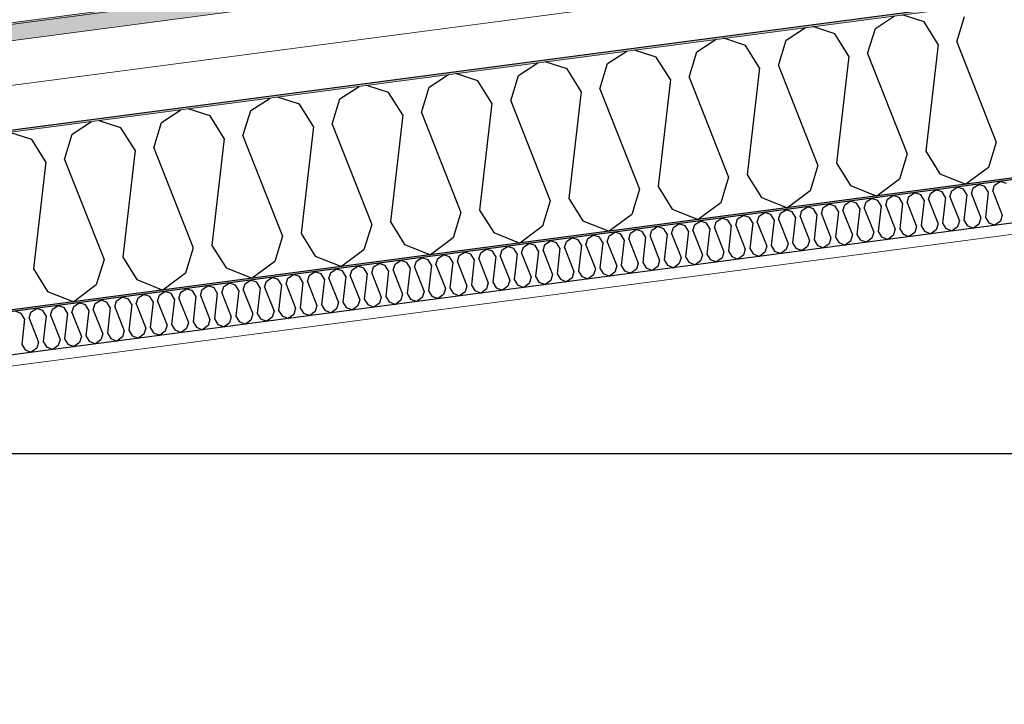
# Model space of a CAD drawing. Header units: millimetres. Extents: x -82116 to -59237, y -2070 to 13065.
# Tile 42 of 66: x -66979 to -65872, y 9058 to 9827. Entities that reach past the tile are written whole.
import ezdxf

# ---------------------------------------------------------------- set-up
doc = ezdxf.new("R2010")
doc.units = ezdxf.units.MM
doc.header["$LTSCALE"] = 0.5
doc.header["$MEASUREMENT"] = 0
doc.linetypes.add('PLINE', pattern=[0])
for name, color, linetype in [('235- Utvendig kledning og overflate(Nye konstruksjoner)', 7, 'Continuous'), ('256- Faste himlinger og overflatebehandling (Skravur)(Nye konstruksjoner)', 7, 'Continuous'), ('256- Faste himlinger og overflatebehandling(Nye konstruksjoner)', 7, 'Continuous'), ('261- Primærkonstruksjon (tak) (Skravur)(Nye konstruksjoner)', 7, 'Continuous'), ('261- Primærkonstruksjon (tak)(Nye konstruksjoner)', 7, 'Continuous'), ('262- Taktekking (Skravur)(Nye konstruksjoner)', 7, 'Continuous')]:
    doc.layers.add(name, color=color, linetype=linetype)
doc.layers.add('236- Innvendig kledning og overflate(Nye konstruksjoner)', color=7, linetype='Continuous', lineweight=0)
doc.layers.add('262- Taktekking(Nye konstruksjoner)', color=7, linetype='Continuous', lineweight=0)

# ---------------------------------------------------------------- blocks, each defined once
blk = doc.blocks.new('*X21')
at = {"layer": '256- Faste himlinger og overflatebehandling (Skravur)(Nye konstruksjoner)', "linetype": 'PLINE'}
for p, q in [((-65906.8, 9637.9), (-65900.6, 9641.9)), ((-65893.6, 9639.6), (-65900.6, 9641.9)), ((-65884.8, 9634.3), (-65882.7, 9641.1)), ((-65882.7, 9641.1), (-65876.5, 9645.1)), ((-65869.5, 9642.8), (-65876.5, 9645.1)), ((-65979, 9628.4), (-65972.8, 9632.4)), ((-65965.8, 9630.1), (-65972.8, 9632.4)), ((-65962, 9624.1), (-65965.8, 9630.1)), ((-65957, 9624.7), (-65954.9, 9631.6)), ((-65954.9, 9631.6), (-65948.7, 9635.6)), ((-65941.7, 9633.3), (-65948.7, 9635.6)), ((-65938, 9627.2), (-65941.7, 9633.3)), ((-65932.9, 9627.9), (-65930.8, 9634.7)), ((-65930.8, 9634.7), (-65924.7, 9638.7)), ((-65917.7, 9636.5), (-65924.7, 9638.7)), ((-65913.9, 9630.4), (-65917.7, 9636.5)), ((-65913.9, 9630.4), (-65917.2, 9601.6)), ((-65908.8, 9631.1), (-65906.8, 9637.9)), ((-65908.8, 9631.1), (-65898.2, 9604.1)), ((-65889.8, 9633.6), (-65893.6, 9639.6)), ((-65889.8, 9633.6), (-65893.1, 9604.7)), ((-65884.8, 9634.3), (-65874.1, 9607.3)), ((-66075.3, 9615.7), (-66069.1, 9619.7)), ((-66062.1, 9617.5), (-66069.1, 9619.7)), ((-66053.3, 9612.1), (-66051.2, 9618.9)), ((-66051.2, 9618.9), (-66045, 9622.9)), ((-66038, 9620.6), (-66045, 9622.9)), ((-66034.3, 9614.6), (-66038, 9620.6)), ((-66029.2, 9615.2), (-66027.1, 9622.1)), ((-66027.1, 9622.1), (-66021, 9626)), ((-66014, 9623.8), (-66021, 9626)), ((-66010.2, 9617.7), (-66014, 9623.8)), ((-66005.1, 9618.4), (-66003, 9625.2)), ((-66003, 9625.2), (-65996.9, 9629.2)), ((-65989.9, 9627), (-65996.9, 9629.2)), ((-65986.1, 9620.9), (-65989.9, 9627)), ((-65986.1, 9620.9), (-65989.4, 9592.1)), ((-65981.1, 9621.6), (-65979, 9628.4)), ((-65981.1, 9621.6), (-65970.4, 9594.6)), ((-65962, 9624.1), (-65965.3, 9595.2)), ((-65957, 9624.7), (-65946.3, 9597.7)), ((-65938, 9627.2), (-65941.3, 9598.4)), ((-65932.9, 9627.9), (-65922.3, 9600.9)), ((-66147.5, 9606.2), (-66141.3, 9610.2)), ((-66134.3, 9608), (-66141.3, 9610.2)), ((-66130.6, 9601.9), (-66134.3, 9608)), ((-66125.5, 9602.6), (-66123.4, 9609.4)), ((-66123.4, 9609.4), (-66117.2, 9613.4)), ((-66110.3, 9611.1), (-66117.2, 9613.4)), ((-66106.5, 9605.1), (-66110.3, 9611.1)), ((-66101.4, 9605.7), (-66099.3, 9612.6)), ((-66099.3, 9612.6), (-66093.2, 9616.5)), ((-66086.2, 9614.3), (-66093.2, 9616.5)), ((-66082.4, 9608.2), (-66086.2, 9614.3)), ((-66082.4, 9608.2), (-66085.7, 9579.4)), ((-66077.4, 9608.9), (-66075.3, 9615.7)), ((-66077.4, 9608.9), (-66066.7, 9581.9)), ((-66058.3, 9611.4), (-66062.1, 9617.5)), ((-66058.3, 9611.4), (-66061.6, 9582.6)), ((-66053.3, 9612.1), (-66042.6, 9585.1)), ((-66034.3, 9614.6), (-66037.6, 9585.7)), ((-66029.2, 9615.2), (-66018.5, 9588.2)), ((-66010.2, 9617.7), (-66013.5, 9588.9)), ((-66005.1, 9618.4), (-65994.5, 9591.4)), ((-66243.8, 9593.5), (-66237.6, 9597.5)), ((-66230.6, 9595.3), (-66237.6, 9597.5)), ((-66221.8, 9589.9), (-66219.7, 9596.7)), ((-66219.7, 9596.7), (-66213.5, 9600.7)), ((-66206.6, 9598.4), (-66213.5, 9600.7)), ((-66202.8, 9592.4), (-66206.6, 9598.4)), ((-66197.7, 9593), (-66195.6, 9599.9)), ((-66195.6, 9599.9), (-66189.5, 9603.9)), ((-66182.5, 9601.6), (-66189.5, 9603.9)), ((-66178.7, 9595.6), (-66182.5, 9601.6)), ((-66173.6, 9596.2), (-66171.6, 9603.1)), ((-66171.6, 9603.1), (-66165.4, 9607)), ((-66158.4, 9604.8), (-66165.4, 9607)), ((-66154.6, 9598.7), (-66158.4, 9604.8)), ((-66154.6, 9598.7), (-66157.9, 9569.9)), ((-66149.6, 9599.4), (-66147.5, 9606.2)), ((-66149.6, 9599.4), (-66138.9, 9572.4)), ((-66130.6, 9601.9), (-66133.9, 9573.1)), ((-66125.5, 9602.6), (-66114.8, 9575.6)), ((-66106.5, 9605.1), (-66109.8, 9576.2)), ((-66101.4, 9605.7), (-66090.8, 9578.7)), ((-65946.3, 9597.7), (-65948.4, 9590.9)), ((-65941.3, 9598.4), (-65937.5, 9592.4)), ((-65922.3, 9600.9), (-65924.3, 9594.1)), ((-65917.2, 9601.6), (-65913.4, 9595.5)), ((-65900.3, 9597.3), (-65906.4, 9592.7)), ((-65898.2, 9604.1), (-65900.3, 9597.3)), ((-65893.1, 9604.7), (-65889.3, 9598.7)), ((-65889.3, 9598.7), (-65882.3, 9595.9)), ((-65876.2, 9600.4), (-65882.3, 9595.9)), ((-65874.1, 9607.3), (-65876.2, 9600.4)), ((-66316, 9584), (-66309.8, 9588)), ((-66302.9, 9585.8), (-66309.8, 9588)), ((-66299.1, 9579.7), (-66302.9, 9585.8)), ((-66294, 9580.4), (-66291.9, 9587.2)), ((-66291.9, 9587.2), (-66285.8, 9591.2)), ((-66278.8, 9588.9), (-66285.8, 9591.2)), ((-66275, 9582.9), (-66278.8, 9588.9)), ((-66269.9, 9583.5), (-66267.9, 9590.4)), ((-66267.9, 9590.4), (-66261.7, 9594.4)), ((-66254.7, 9592.1), (-66261.7, 9594.4)), ((-66250.9, 9586), (-66254.7, 9592.1)), ((-66250.9, 9586), (-66254.2, 9557.2)), ((-66245.9, 9586.7), (-66243.8, 9593.5)), ((-66245.9, 9586.7), (-66235.2, 9559.7)), ((-66226.8, 9589.2), (-66230.6, 9595.3)), ((-66226.8, 9589.2), (-66230.2, 9560.4)), ((-66221.8, 9589.9), (-66211.1, 9562.9)), ((-66202.8, 9592.4), (-66206.1, 9563.5)), ((-66197.7, 9593), (-66187.1, 9566.1)), ((-66178.7, 9595.6), (-66182, 9566.7)), ((-66173.6, 9596.2), (-66163, 9569.2)), ((-66037.6, 9585.7), (-66033.8, 9579.7)), ((-66018.5, 9588.2), (-66020.6, 9581.4)), ((-66013.5, 9588.9), (-66009.7, 9582.8)), ((-65994.5, 9591.4), (-65996.6, 9584.6)), ((-65989.4, 9592.1), (-65985.6, 9586)), ((-65985.6, 9586), (-65978.6, 9583.2)), ((-65972.5, 9587.7), (-65978.6, 9583.2)), ((-65970.4, 9594.6), (-65972.5, 9587.7)), ((-65965.3, 9595.2), (-65961.6, 9589.2)), ((-65961.6, 9589.2), (-65954.5, 9586.4)), ((-65948.4, 9590.9), (-65954.5, 9586.4)), ((-65937.5, 9592.4), (-65930.4, 9589.5)), ((-65924.3, 9594.1), (-65930.4, 9589.5)), ((-65913.4, 9595.5), (-65906.4, 9592.7)), ((-66412.3, 9571.4), (-66406.1, 9575.3)), ((-66399.1, 9573.1), (-66406.1, 9575.3)), ((-66390.3, 9567.7), (-66388.2, 9574.5)), ((-66388.2, 9574.5), (-66382.1, 9578.5)), ((-66375.1, 9576.3), (-66382.1, 9578.5)), ((-66371.3, 9570.2), (-66375.1, 9576.3)), ((-66366.2, 9570.9), (-66364.1, 9577.7)), ((-66364.1, 9577.7), (-66358, 9581.7)), ((-66351, 9579.4), (-66358, 9581.7)), ((-66347.2, 9573.4), (-66351, 9579.4)), ((-66342.2, 9574), (-66340.1, 9580.9)), ((-66340.1, 9580.9), (-66333.9, 9584.8)), ((-66326.9, 9582.6), (-66333.9, 9584.8)), ((-66323.1, 9576.5), (-66326.9, 9582.6)), ((-66323.1, 9576.5), (-66326.4, 9547.7)), ((-66318.1, 9577.2), (-66316, 9584)), ((-66318.1, 9577.2), (-66307.4, 9550.2)), ((-66299.1, 9579.7), (-66302.4, 9550.9)), ((-66294, 9580.4), (-66283.4, 9553.4)), ((-66275, 9582.9), (-66278.3, 9554)), ((-66269.9, 9583.5), (-66259.3, 9556.5)), ((-66114.8, 9575.6), (-66116.9, 9568.7)), ((-66109.8, 9576.2), (-66106, 9570.2)), ((-66090.8, 9578.7), (-66092.9, 9571.9)), ((-66085.7, 9579.4), (-66081.9, 9573.3)), ((-66068.8, 9575.1), (-66074.9, 9570.5)), ((-66066.7, 9581.9), (-66068.8, 9575.1)), ((-66061.6, 9582.6), (-66057.9, 9576.5)), ((-66057.9, 9576.5), (-66050.8, 9573.7)), ((-66044.7, 9578.2), (-66050.8, 9573.7)), ((-66042.6, 9585.1), (-66044.7, 9578.2)), ((-66033.8, 9579.7), (-66026.7, 9576.9)), ((-66020.6, 9581.4), (-66026.7, 9576.9)), ((-66009.7, 9582.8), (-66002.7, 9580)), ((-65996.6, 9584.6), (-66002.7, 9580)), ((-66484.5, 9561.8), (-66478.4, 9565.8)), ((-66471.4, 9563.6), (-66478.4, 9565.8)), ((-66467.6, 9557.5), (-66471.4, 9563.6)), ((-66462.5, 9558.2), (-66460.4, 9565)), ((-66460.4, 9565), (-66454.3, 9569)), ((-66447.3, 9566.7), (-66454.3, 9569)), ((-66443.5, 9560.7), (-66447.3, 9566.7)), ((-66438.5, 9561.4), (-66436.4, 9568.2)), ((-66436.4, 9568.2), (-66430.2, 9572.2)), ((-66423.2, 9569.9), (-66430.2, 9572.2)), ((-66419.4, 9563.9), (-66423.2, 9569.9)), ((-66419.4, 9563.9), (-66422.7, 9535)), ((-66414.4, 9564.5), (-66412.3, 9571.4)), ((-66414.4, 9564.5), (-66403.7, 9537.5)), ((-66395.4, 9567), (-66399.1, 9573.1)), ((-66395.4, 9567), (-66398.7, 9538.2)), ((-66390.3, 9567.7), (-66379.7, 9540.7)), ((-66371.3, 9570.2), (-66374.6, 9541.4)), ((-66366.2, 9570.9), (-66355.6, 9543.9)), ((-66347.2, 9573.4), (-66350.5, 9544.5)), ((-66342.2, 9574), (-66331.5, 9547)), ((-66206.1, 9563.5), (-66202.3, 9557.5)), ((-66187.1, 9566.1), (-66189.1, 9559.2)), ((-66182, 9566.7), (-66178.2, 9560.7)), ((-66163, 9569.2), (-66165.1, 9562.4)), ((-66157.9, 9569.9), (-66154.2, 9563.8)), ((-66154.2, 9563.8), (-66147.1, 9561)), ((-66141, 9565.6), (-66147.1, 9561)), ((-66138.9, 9572.4), (-66141, 9565.6)), ((-66133.9, 9573.1), (-66130.1, 9567)), ((-66130.1, 9567), (-66123, 9564.2)), ((-66116.9, 9568.7), (-66123, 9564.2)), ((-66106, 9570.2), (-66098.9, 9567.4)), ((-66092.9, 9571.9), (-66098.9, 9567.4)), ((-66081.9, 9573.3), (-66074.9, 9570.5)), ((-66580.8, 9549.2), (-66574.6, 9553.1)), ((-66567.7, 9550.9), (-66574.6, 9553.1)), ((-66558.8, 9545.5), (-66556.7, 9552.3)), ((-66556.7, 9552.3), (-66550.6, 9556.3)), ((-66543.6, 9554.1), (-66550.6, 9556.3)), ((-66539.8, 9548), (-66543.6, 9554.1)), ((-66534.7, 9548.7), (-66532.7, 9555.5)), ((-66532.7, 9555.5), (-66526.5, 9559.5)), ((-66519.5, 9557.2), (-66526.5, 9559.5)), ((-66515.7, 9551.2), (-66519.5, 9557.2)), ((-66510.7, 9551.8), (-66508.6, 9558.7)), ((-66508.6, 9558.7), (-66502.4, 9562.7)), ((-66495.4, 9560.4), (-66502.4, 9562.7)), ((-66491.7, 9554.4), (-66495.4, 9560.4)), ((-66491.7, 9554.4), (-66495, 9525.5)), ((-66486.6, 9555), (-66484.5, 9561.8)), ((-66486.6, 9555), (-66475.9, 9528)), ((-66467.6, 9557.5), (-66470.9, 9528.7)), ((-66462.5, 9558.2), (-66451.9, 9531.2)), ((-66443.5, 9560.7), (-66446.8, 9531.9)), ((-66438.5, 9561.4), (-66427.8, 9534.4)), ((-66283.4, 9553.4), (-66285.4, 9546.5)), ((-66278.3, 9554), (-66274.5, 9548)), ((-66259.3, 9556.5), (-66261.4, 9549.7)), ((-66254.2, 9557.2), (-66250.4, 9551.1)), ((-66237.3, 9552.9), (-66243.4, 9548.3)), ((-66235.2, 9559.7), (-66237.3, 9552.9)), ((-66230.2, 9560.4), (-66226.4, 9554.3)), ((-66226.4, 9554.3), (-66219.3, 9551.5)), ((-66213.2, 9556), (-66219.3, 9551.5)), ((-66211.1, 9562.9), (-66213.2, 9556)), ((-66202.3, 9557.5), (-66195.2, 9554.7)), ((-66189.1, 9559.2), (-66195.2, 9554.7)), ((-66178.2, 9560.7), (-66171.2, 9557.9)), ((-66165.1, 9562.4), (-66171.2, 9557.9)), ((-66653, 9539.7), (-66646.9, 9543.6)), ((-66639.9, 9541.4), (-66646.9, 9543.6)), ((-66636.1, 9535.3), (-66639.9, 9541.4)), ((-66631, 9536), (-66629, 9542.8)), ((-66629, 9542.8), (-66622.8, 9546.8)), ((-66615.8, 9544.6), (-66622.8, 9546.8)), ((-66612, 9538.5), (-66615.8, 9544.6)), ((-66607, 9539.2), (-66604.9, 9546)), ((-66604.9, 9546), (-66598.7, 9550)), ((-66591.7, 9547.7), (-66598.7, 9550)), ((-66588, 9541.7), (-66591.7, 9547.7)), ((-66588, 9541.7), (-66591.3, 9512.8)), ((-66582.9, 9542.3), (-66580.8, 9549.2)), ((-66582.9, 9542.3), (-66572.2, 9515.3)), ((-66563.9, 9544.8), (-66567.7, 9550.9)), ((-66563.9, 9544.8), (-66567.2, 9516)), ((-66558.8, 9545.5), (-66548.2, 9518.5)), ((-66539.8, 9548), (-66543.1, 9519.2)), ((-66534.7, 9548.7), (-66524.1, 9521.7)), ((-66515.7, 9551.2), (-66519, 9522.3)), ((-66510.7, 9551.8), (-66500, 9524.9)), ((-66374.6, 9541.4), (-66370.8, 9535.3)), ((-66355.6, 9543.9), (-66357.7, 9537)), ((-66350.5, 9544.5), (-66346.7, 9538.5)), ((-66331.5, 9547), (-66333.6, 9540.2)), ((-66326.4, 9547.7), (-66322.7, 9541.6)), ((-66322.7, 9541.6), (-66315.6, 9538.8)), ((-66309.5, 9543.4), (-66315.6, 9538.8)), ((-66307.4, 9550.2), (-66309.5, 9543.4)), ((-66302.4, 9550.9), (-66298.6, 9544.8)), ((-66298.6, 9544.8), (-66291.5, 9542)), ((-66285.4, 9546.5), (-66291.5, 9542)), ((-66274.5, 9548), (-66267.5, 9545.2)), ((-66261.4, 9549.7), (-66267.5, 9545.2)), ((-66250.4, 9551.1), (-66243.4, 9548.3)), ((-66749.3, 9527), (-66743.2, 9531)), ((-66736.2, 9528.7), (-66743.2, 9531)), ((-66727.3, 9523.3), (-66725.3, 9530.2)), ((-66725.3, 9530.2), (-66719.1, 9534.1)), ((-66712.1, 9531.9), (-66719.1, 9534.1)), ((-66708.3, 9525.8), (-66712.1, 9531.9)), ((-66703.3, 9526.5), (-66701.2, 9533.3)), ((-66701.2, 9533.3), (-66695, 9537.3)), ((-66688, 9535.1), (-66695, 9537.3)), ((-66684.2, 9529), (-66688, 9535.1)), ((-66679.2, 9529.7), (-66677.1, 9536.5)), ((-66677.1, 9536.5), (-66670.9, 9540.5)), ((-66664, 9538.2), (-66670.9, 9540.5)), ((-66660.2, 9532.2), (-66664, 9538.2)), ((-66660.2, 9532.2), (-66663.5, 9503.3)), ((-66655.1, 9532.8), (-66653, 9539.7)), ((-66655.1, 9532.8), (-66644.5, 9505.8)), ((-66636.1, 9535.3), (-66639.4, 9506.5)), ((-66631, 9536), (-66620.4, 9509)), ((-66612, 9538.5), (-66615.3, 9509.7)), ((-66607, 9539.2), (-66596.3, 9512.2)), ((-66451.9, 9531.2), (-66454, 9524.4)), ((-66446.8, 9531.9), (-66443, 9525.8)), ((-66427.8, 9534.4), (-66429.9, 9527.5)), ((-66422.7, 9535), (-66419, 9529)), ((-66405.8, 9530.7), (-66411.9, 9526.2)), ((-66403.7, 9537.5), (-66405.8, 9530.7)), ((-66398.7, 9538.2), (-66394.9, 9532.1)), ((-66394.9, 9532.1), (-66387.8, 9529.3)), ((-66381.7, 9533.9), (-66387.8, 9529.3)), ((-66379.7, 9540.7), (-66381.7, 9533.9)), ((-66370.8, 9535.3), (-66363.8, 9532.5)), ((-66357.7, 9537), (-66363.8, 9532.5)), ((-66346.7, 9538.5), (-66339.7, 9535.7)), ((-66333.6, 9540.2), (-66339.7, 9535.7)), ((-66821.5, 9517.5), (-66815.4, 9521.5)), ((-66808.4, 9519.2), (-66815.4, 9521.5)), ((-66804.6, 9513.1), (-66808.4, 9519.2)), ((-66799.6, 9513.8), (-66797.5, 9520.6)), ((-66797.5, 9520.6), (-66791.3, 9524.6)), ((-66784.3, 9522.4), (-66791.3, 9524.6)), ((-66780.5, 9516.3), (-66784.3, 9522.4)), ((-66775.5, 9517), (-66773.4, 9523.8)), ((-66773.4, 9523.8), (-66767.2, 9527.8)), ((-66760.2, 9525.5), (-66767.2, 9527.8)), ((-66756.5, 9519.5), (-66760.2, 9525.5)), ((-66756.5, 9519.5), (-66759.8, 9490.7)), ((-66751.4, 9520.2), (-66749.3, 9527)), ((-66751.4, 9520.2), (-66740.8, 9493.2)), ((-66732.4, 9522.7), (-66736.2, 9528.7)), ((-66732.4, 9522.7), (-66735.7, 9493.8)), ((-66727.3, 9523.3), (-66716.7, 9496.3)), ((-66708.3, 9525.8), (-66711.6, 9497)), ((-66703.3, 9526.5), (-66692.6, 9499.5)), ((-66684.2, 9529), (-66687.6, 9500.2)), ((-66679.2, 9529.7), (-66668.5, 9502.7)), ((-66543.1, 9519.2), (-66539.3, 9513.1)), ((-66524.1, 9521.7), (-66526.2, 9514.8)), ((-66519, 9522.3), (-66515.3, 9516.3)), ((-66500, 9524.9), (-66502.1, 9518)), ((-66495, 9525.5), (-66491.2, 9519.5)), ((-66491.2, 9519.5), (-66484.1, 9516.7)), ((-66478, 9521.2), (-66484.1, 9516.7)), ((-66475.9, 9528), (-66478, 9521.2)), ((-66470.9, 9528.7), (-66467.1, 9522.6)), ((-66467.1, 9522.6), (-66460, 9519.8)), ((-66454, 9524.4), (-66460, 9519.8)), ((-66443, 9525.8), (-66436, 9523)), ((-66429.9, 9527.5), (-66436, 9523)), ((-66419, 9529), (-66411.9, 9526.2)), ((-66917.8, 9504.8), (-66911.7, 9508.8)), ((-66904.7, 9506.5), (-66911.7, 9508.8)), ((-66895.9, 9501.1), (-66893.8, 9508)), ((-66893.8, 9508), (-66887.6, 9511.9)), ((-66880.6, 9509.7), (-66887.6, 9511.9)), ((-66876.8, 9503.6), (-66880.6, 9509.7)), ((-66871.8, 9504.3), (-66869.7, 9511.1)), ((-66869.7, 9511.1), (-66863.5, 9515.1)), ((-66856.5, 9512.9), (-66863.5, 9515.1)), ((-66852.8, 9506.8), (-66856.5, 9512.9)), ((-66847.7, 9507.5), (-66845.6, 9514.3)), ((-66845.6, 9514.3), (-66839.5, 9518.3)), ((-66832.5, 9516), (-66839.5, 9518.3)), ((-66828.7, 9510), (-66832.5, 9516)), ((-66828.7, 9510), (-66832, 9481.1)), ((-66823.6, 9510.6), (-66821.5, 9517.5)), ((-66823.6, 9510.6), (-66813, 9483.6)), ((-66804.6, 9513.1), (-66807.9, 9484.3)), ((-66799.6, 9513.8), (-66788.9, 9486.8)), ((-66780.5, 9516.3), (-66783.8, 9487.5)), ((-66775.5, 9517), (-66764.8, 9490)), ((-66620.4, 9509), (-66622.5, 9502.2)), ((-66615.3, 9509.7), (-66611.5, 9503.6)), ((-66596.3, 9512.2), (-66598.4, 9505.3)), ((-66591.3, 9512.8), (-66587.5, 9506.8)), ((-66574.3, 9508.5), (-66580.4, 9504)), ((-66572.2, 9515.3), (-66574.3, 9508.5)), ((-66567.2, 9516), (-66563.4, 9509.9)), ((-66563.4, 9509.9), (-66556.3, 9507.1)), ((-66550.3, 9511.7), (-66556.3, 9507.1)), ((-66548.2, 9518.5), (-66550.3, 9511.7)), ((-66539.3, 9513.1), (-66532.3, 9510.3)), ((-66526.2, 9514.8), (-66532.3, 9510.3)), ((-66515.3, 9516.3), (-66508.2, 9513.5)), ((-66502.1, 9518), (-66508.2, 9513.5)), ((-66976.9, 9497), (-66983.9, 9499.3)), ((-66973.1, 9491), (-66976.9, 9497)), ((-66968.1, 9491.6), (-66966, 9498.5)), ((-66966, 9498.5), (-66959.8, 9502.4)), ((-66952.8, 9500.2), (-66959.8, 9502.4)), ((-66949.1, 9494.1), (-66952.8, 9500.2)), ((-66944, 9494.8), (-66941.9, 9501.6)), ((-66941.9, 9501.6), (-66935.7, 9505.6)), ((-66928.8, 9503.4), (-66935.7, 9505.6)), ((-66925, 9497.3), (-66928.8, 9503.4)), ((-66925, 9497.3), (-66928.3, 9468.5)), ((-66919.9, 9498), (-66917.8, 9504.8)), ((-66919.9, 9498), (-66909.3, 9471)), ((-66900.9, 9500.5), (-66904.7, 9506.5)), ((-66900.9, 9500.5), (-66904.2, 9471.6)), ((-66895.9, 9501.1), (-66885.2, 9474.1)), ((-66876.8, 9503.6), (-66880.1, 9474.8)), ((-66871.8, 9504.3), (-66861.1, 9477.3)), ((-66852.8, 9506.8), (-66856.1, 9478)), ((-66847.7, 9507.5), (-66837, 9480.5)), ((-66711.6, 9497), (-66707.8, 9490.9)), ((-66692.6, 9499.5), (-66694.7, 9492.7)), ((-66687.6, 9500.2), (-66683.8, 9494.1)), ((-66668.5, 9502.7), (-66670.6, 9495.8)), ((-66663.5, 9503.3), (-66659.7, 9497.3)), ((-66659.7, 9497.3), (-66652.6, 9494.5)), ((-66646.5, 9499), (-66652.6, 9494.5)), ((-66644.5, 9505.8), (-66646.5, 9499)), ((-66639.4, 9506.5), (-66635.6, 9500.4)), ((-66635.6, 9500.4), (-66628.6, 9497.6)), ((-66622.5, 9502.2), (-66628.6, 9497.6)), ((-66611.5, 9503.6), (-66604.5, 9500.8)), ((-66598.4, 9505.3), (-66604.5, 9500.8)), ((-66587.5, 9506.8), (-66580.4, 9504)), ((-66973.1, 9491), (-66976.4, 9462.1)), ((-66968.1, 9491.6), (-66957.4, 9464.6)), ((-66949.1, 9494.1), (-66952.4, 9465.3)), ((-66944, 9494.8), (-66933.3, 9467.8)), ((-66788.9, 9486.8), (-66791, 9480)), ((-66783.8, 9487.5), (-66780.1, 9481.4)), ((-66764.8, 9490), (-66766.9, 9483.2)), ((-66759.8, 9490.7), (-66756, 9484.6)), ((-66742.8, 9486.3), (-66748.9, 9481.8)), ((-66740.8, 9493.2), (-66742.8, 9486.3)), ((-66735.7, 9493.8), (-66731.9, 9487.8)), ((-66731.9, 9487.8), (-66724.9, 9485)), ((-66718.8, 9489.5), (-66724.9, 9485)), ((-66716.7, 9496.3), (-66718.8, 9489.5)), ((-66707.8, 9490.9), (-66700.8, 9488.1)), ((-66694.7, 9492.7), (-66700.8, 9488.1)), ((-66683.8, 9494.1), (-66676.7, 9491.3)), ((-66670.6, 9495.8), (-66676.7, 9491.3)), ((-66880.1, 9474.8), (-66876.4, 9468.7)), ((-66861.1, 9477.3), (-66863.2, 9470.5)), ((-66856.1, 9478), (-66852.3, 9471.9)), ((-66837, 9480.5), (-66839.1, 9473.6)), ((-66832, 9481.1), (-66828.2, 9475.1)), ((-66828.2, 9475.1), (-66821.2, 9472.3)), ((-66815.1, 9476.8), (-66821.2, 9472.3)), ((-66813, 9483.6), (-66815.1, 9476.8)), ((-66807.9, 9484.3), (-66804.1, 9478.3)), ((-66804.1, 9478.3), (-66797.1, 9475.5)), ((-66791, 9480), (-66797.1, 9475.5)), ((-66780.1, 9481.4), (-66773, 9478.6)), ((-66766.9, 9483.2), (-66773, 9478.6)), ((-66756, 9484.6), (-66748.9, 9481.8)), ((-66957.4, 9464.6), (-66959.5, 9457.8)), ((-66952.4, 9465.3), (-66948.6, 9459.2)), ((-66933.3, 9467.8), (-66935.4, 9461)), ((-66928.3, 9468.5), (-66924.5, 9462.4)), ((-66911.4, 9464.1), (-66917.4, 9459.6)), ((-66909.3, 9471), (-66911.4, 9464.1)), ((-66904.2, 9471.6), (-66900.4, 9465.6)), ((-66900.4, 9465.6), (-66893.4, 9462.8)), ((-66887.3, 9467.3), (-66893.4, 9462.8)), ((-66885.2, 9474.1), (-66887.3, 9467.3)), ((-66876.4, 9468.7), (-66869.3, 9465.9)), ((-66863.2, 9470.5), (-66869.3, 9465.9)), ((-66852.3, 9471.9), (-66845.2, 9469.1)), ((-66839.1, 9473.6), (-66845.2, 9469.1)), ((-66976.4, 9462.1), (-66972.7, 9456.1)), ((-66972.7, 9456.1), (-66965.6, 9453.3)), ((-66959.5, 9457.8), (-66965.6, 9453.3)), ((-66948.6, 9459.2), (-66941.5, 9456.4)), ((-66935.4, 9461), (-66941.5, 9456.4)), ((-66924.5, 9462.4), (-66917.4, 9459.6))]:
    blk.add_line(p, q, dxfattribs=at)
blk = doc.blocks.new('*X27')
at = {"layer": '261- Primærkonstruksjon (tak) (Skravur)(Nye konstruksjoner)', "linetype": 'PLINE'}
for p, q in [((-66016.8, 9817.1), (-65995.1, 9831.2)), ((-65962, 9824.4), (-65986.7, 9832.3)), ((-65925.2, 9801.9), (-65916.5, 9830.3)), ((-66117.1, 9803.9), (-66095.4, 9818)), ((-66062.4, 9811.1), (-66087, 9819.1)), ((-65946.3, 9799.1), (-65962, 9824.4)), ((-66046.6, 9785.9), (-66062.4, 9811.1)), ((-66025.5, 9788.7), (-66016.8, 9817.1)), ((-66217.4, 9790.7), (-66195.7, 9804.8)), ((-66162.7, 9797.9), (-66187.3, 9805.9)), ((-66146.9, 9772.7), (-66162.7, 9797.9)), ((-66125.8, 9775.5), (-66117.1, 9803.9)), ((-65946.3, 9799.1), (-65960.1, 9679)), ((-65925.2, 9801.9), (-65880.8, 9689.4)), ((-66317.8, 9777.5), (-66296, 9791.6)), ((-66263, 9784.7), (-66287.6, 9792.7)), ((-66247.2, 9759.5), (-66263, 9784.7)), ((-66226.1, 9762.3), (-66217.4, 9790.7)), ((-66046.6, 9785.9), (-66060.4, 9665.8)), ((-66025.5, 9788.7), (-65981.1, 9676.2)), ((-66418.1, 9764.3), (-66396.3, 9778.4)), ((-66363.3, 9771.5), (-66387.9, 9779.5)), ((-66326.4, 9749.1), (-66317.8, 9777.5)), ((-66125.8, 9775.5), (-66081.4, 9663)), ((-66518.4, 9751.1), (-66496.6, 9765.1)), ((-66463.6, 9758.3), (-66488.2, 9766.3)), ((-66426.7, 9735.8), (-66418.1, 9764.3)), ((-66347.5, 9746.3), (-66363.3, 9771.5)), ((-66146.9, 9772.7), (-66160.7, 9652.5)), ((-66618.7, 9737.9), (-66596.9, 9751.9)), ((-66563.9, 9745.1), (-66588.5, 9753)), ((-66447.8, 9733.1), (-66463.6, 9758.3)), ((-66247.2, 9759.5), (-66261, 9639.3)), ((-66226.1, 9762.3), (-66181.7, 9649.8)), ((-66548.1, 9719.9), (-66563.9, 9745.1)), ((-66527.1, 9722.6), (-66518.4, 9751.1)), ((-66347.5, 9746.3), (-66361.3, 9626.1)), ((-66326.4, 9749.1), (-66282, 9636.6)), ((-66719, 9724.7), (-66697.2, 9738.7)), ((-66664.2, 9731.9), (-66688.8, 9739.8)), ((-66648.4, 9706.7), (-66664.2, 9731.9)), ((-66627.4, 9709.4), (-66618.7, 9737.9)), ((-66447.8, 9733.1), (-66461.6, 9612.9)), ((-66426.7, 9735.8), (-66382.4, 9623.4)), ((-66819.3, 9711.5), (-66797.5, 9725.5)), ((-66764.5, 9718.7), (-66789.1, 9726.6)), ((-66748.7, 9693.5), (-66764.5, 9718.7)), ((-66727.7, 9696.2), (-66719, 9724.7)), ((-66548.1, 9719.9), (-66561.9, 9599.7)), ((-66527.1, 9722.6), (-66482.7, 9610.2)), ((-66919.6, 9698.3), (-66897.8, 9712.3)), ((-66864.8, 9705.5), (-66889.5, 9713.4)), ((-66828, 9683), (-66819.3, 9711.5)), ((-66627.4, 9709.4), (-66583, 9596.9)), ((-66965.1, 9692.3), (-66989.8, 9700.2)), ((-66928.3, 9669.8), (-66919.6, 9698.3)), ((-66849, 9680.3), (-66864.8, 9705.5)), ((-66727.7, 9696.2), (-66683.3, 9583.7)), ((-66648.4, 9706.7), (-66662.2, 9586.5)), ((-66949.4, 9667), (-66965.1, 9692.3)), ((-66748.7, 9693.5), (-66762.5, 9573.3)), ((-65880.8, 9689.4), (-65889.5, 9660.9)), ((-66849, 9680.3), (-66862.8, 9560.1)), ((-66828, 9683), (-66783.6, 9570.5)), ((-65981.1, 9676.2), (-65989.8, 9647.7)), ((-65960.1, 9679), (-65944.3, 9653.7)), ((-66949.4, 9667), (-66963.1, 9546.9)), ((-66928.3, 9669.8), (-66883.9, 9557.3)), ((-66081.4, 9663), (-66090.1, 9634.5)), ((-66060.4, 9665.8), (-66044.6, 9640.5)), ((-66160.7, 9652.5), (-66144.9, 9627.3)), ((-65944.3, 9653.7), (-65914.9, 9642)), ((-65889.5, 9660.9), (-65914.9, 9642)), ((-66181.7, 9649.8), (-66190.4, 9621.3)), ((-65989.8, 9647.7), (-66015.2, 9628.8)), ((-66282, 9636.6), (-66290.7, 9608.1)), ((-66261, 9639.3), (-66245.2, 9614.1)), ((-66090.1, 9634.5), (-66115.5, 9615.6)), ((-66044.6, 9640.5), (-66015.2, 9628.8)), ((-66382.4, 9623.4), (-66391, 9594.9)), ((-66361.3, 9626.1), (-66345.5, 9600.9)), ((-66190.4, 9621.3), (-66215.8, 9602.4)), ((-66144.9, 9627.3), (-66115.5, 9615.6)), ((-66482.7, 9610.2), (-66491.3, 9581.7)), ((-66461.6, 9612.9), (-66445.8, 9587.7)), ((-66290.7, 9608.1), (-66316.1, 9589.2)), ((-66245.2, 9614.1), (-66215.8, 9602.4)), ((-66583, 9596.9), (-66591.7, 9568.5)), ((-66561.9, 9599.7), (-66546.1, 9574.5)), ((-66345.5, 9600.9), (-66316.1, 9589.2)), ((-66662.2, 9586.5), (-66646.4, 9561.3)), ((-66445.8, 9587.7), (-66416.4, 9576)), ((-66391, 9594.9), (-66416.4, 9576)), ((-66683.3, 9583.7), (-66692, 9555.3)), ((-66546.1, 9574.5), (-66516.7, 9562.8)), ((-66491.3, 9581.7), (-66516.7, 9562.8)), ((-66783.6, 9570.5), (-66792.3, 9542.1)), ((-66762.5, 9573.3), (-66746.7, 9548.1)), ((-66591.7, 9568.5), (-66617, 9549.6)), ((-66883.9, 9557.3), (-66892.6, 9528.9)), ((-66862.8, 9560.1), (-66847.1, 9534.9)), ((-66692, 9555.3), (-66717.3, 9536.4)), ((-66646.4, 9561.3), (-66617, 9549.6)), ((-66963.1, 9546.9), (-66947.4, 9521.6)), ((-66792.3, 9542.1), (-66817.6, 9523.2)), ((-66746.7, 9548.1), (-66717.3, 9536.4)), ((-66847.1, 9534.9), (-66817.6, 9523.2)), ((-66947.4, 9521.6), (-66918, 9510)), ((-66892.6, 9528.9), (-66918, 9510))]:
    blk.add_line(p, q, dxfattribs=at)

msp = doc.modelspace()

# ---------------------------------------------------------------- hatches: boundary and pattern name
at = {"layer": '256- Faste himlinger og overflatebehandling (Skravur)(Nye konstruksjoner)', "linetype": 'Continuous'}
msp.add_hatch(color=256, dxfattribs=at).paths.add_polyline_path([(-67829.2, 9390), (-67813.9, 9390), (-65235.7, 9729.4), (-65235.7, 9731.4)])
h = msp.add_hatch(dxfattribs=at)
h.set_pattern_fill('Gips', color=256, style=0, pattern_type=2)
h.set_pattern_definition([(7.5, (0, 0), (-11.3039, 85.86164), [0, -50]), (7.5, (19.13, 46.19), (-11.3039, 85.86164), [0, -50])])
h.paths.add_polyline_path([(-67773.2, 9334.3), (-65235.7, 9668.4), (-65235.7, 9681), (-67773.2, 9346.9)])
at = {"layer": '262- Taktekking (Skravur)(Nye konstruksjoner)', "linetype": 'Continuous'}
msp.add_hatch(color=256, dxfattribs=at).paths.add_polyline_path([(-70373.2, 9377.8), (-70373.2, 9375.8), (-64923.2, 10093.3), (-64923.2, 10095.3)])
h = msp.add_hatch(dxfattribs=at)
h.set_pattern_fill('Prikker_tett', color=256, style=0, pattern_type=2)
h.set_pattern_definition([(0, (0, 0), (0, 43.30127), [0, -25]), (0, (12.5, 21.65), (0, 43.30127), [0, -25])])
h.paths.add_polyline_path([(-70083.1, 9295), (-70073.2, 9295), (-70073.2, 9294.3), (-64973.2, 9965.7), (-64973.2, 9967.7)])
at = {"layer": '262- Taktekking(Nye konstruksjoner)', "linetype": 'Continuous'}
msp.add_hatch(color=256, dxfattribs=at).paths.add_polyline_path([(-70373.2, 9357.7), (-64923.2, 10075.2), (-64923.2, 10093.3), (-70373.2, 9375.8)])

# ---------------------------------------------------------------- linework, layer by layer
at = {"layer": '235- Utvendig kledning og overflate(Nye konstruksjoner)', "linetype": 'PLINE'}
msp.add_line((-67734.4, 9339.4), (-65235.7, 9339.4), dxfattribs=at)
at = {"layer": '236- Innvendig kledning og overflate(Nye konstruksjoner)', "linetype": 'PLINE'}
msp.add_line((-65173.2, 9676.6), (-69873.2, 9057.9), dxfattribs=at)
at = {"layer": '256- Faste himlinger og overflatebehandling(Nye konstruksjoner)', "linetype": 'PLINE'}
for p, q in [((-65173.2, 9737.7), (-69873.2, 9118.9)), ((-65173.2, 9689.2), (-69873.2, 9070.5))]:
    msp.add_line(p, q, dxfattribs=at)
at = {"layer": '261- Primærkonstruksjon (tak)(Nye konstruksjoner)', "linetype": 'PLINE'}
msp.add_line((-64973.2, 9967.7), (-70073.2, 9296.3), dxfattribs=at)
at = {"layer": '261- Primærkonstruksjon (tak)(Nye konstruksjoner)', "linetype": 'PLINE', "flags": 128}
msp.add_lwpolyline([(-65170.7, 9740), (-65173.2, 9739.7), (-69873.2, 9120.9)], dxfattribs=at)
at = {"layer": '262- Taktekking(Nye konstruksjoner)', "linetype": 'PLINE'}
for p, q in [((-64923.2, 10095.3), (-70373.2, 9377.8)), ((-64923.2, 10093.3), (-70373.2, 9375.8)), ((-64923.2, 10075.2), (-70373.2, 9357.7)), ((-64923.2, 10024.7), (-70373.2, 9307.2)), ((-64923.2, 9972.3), (-70073.2, 9294.3))]:
    msp.add_line(p, q, dxfattribs=at)

# ---------------------------------------------------------------- block references
at = {"layer": '256- Faste himlinger og overflatebehandling(Nye konstruksjoner)'}
msp.add_blockref('*X21', (0, 0), dxfattribs=at)
at = {"layer": '261- Primærkonstruksjon (tak)(Nye konstruksjoner)'}
msp.add_blockref('*X27', (0, 0), dxfattribs=at)

doc.saveas('drawing.dxf')
